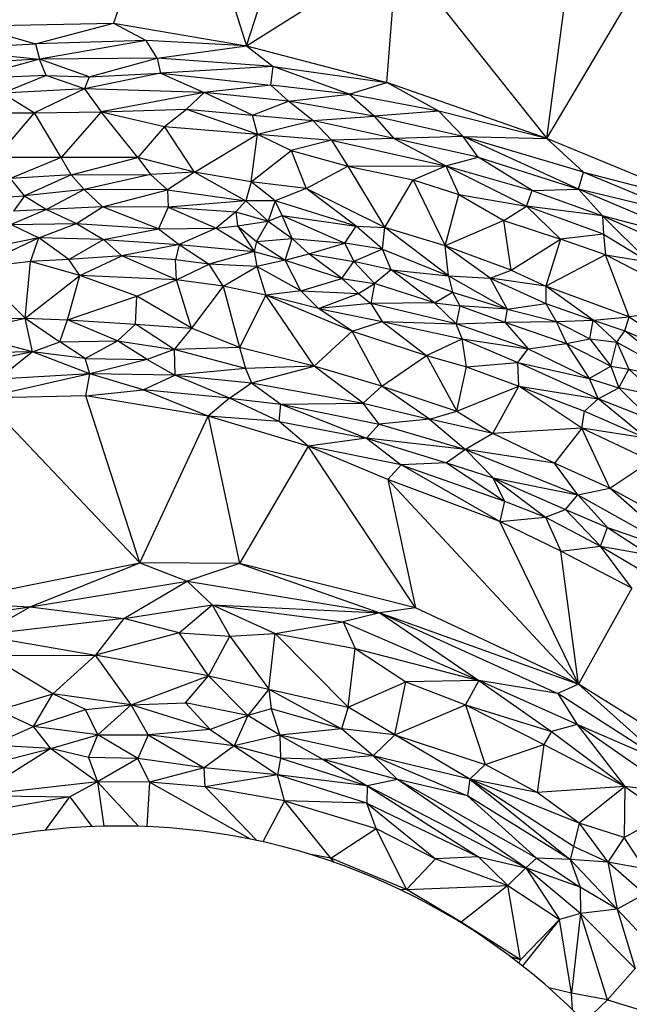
# Paper-space layout '_Superior' of a CAD drawing. Header units: millimetres. Extents: x 71 to 679, y -677 to -71.
# Tile 11 of 21: x 361 to 445, y -308 to -171. Entities that reach past the tile are written whole.
import ezdxf

# ---------------------------------------------------------------- set-up
doc = ezdxf.new("R2010")
doc.units = ezdxf.units.MM

psp = doc.layouts.new('_Superior')

# ---------------------------------------------------------------- linework, layer by layer
at = {"color": 7, "linetype": 'Continuous', "lineweight": 25}
for p, q in [((382.69, -145.47), (373.69, -171.78)), ((382.69, -145.47), (392.14, -174.92)), ((433.75, -187.75), (438.99, -148.27)), ((392.14, -174.92), (398.15, -156.18)), ((392.14, -174.92), (413.04, -161.74)), ((411.57, -179.99), (413.04, -161.74)), ((413.04, -161.74), (433.75, -187.75)), ((433.75, -187.75), (445.4, -168.11)), ((354.29, -172.17), (373.69, -171.78)), ((362.87, -174.65), (373.69, -171.78)), ((373.69, -171.78), (392.14, -174.92)), ((373.69, -171.78), (378.22, -174.19)), ((354.29, -172.17), (362.87, -174.65)), ((349.63, -175.37), (362.87, -174.65)), ((378.22, -174.19), (362.87, -174.65)), ((362.87, -174.65), (363.45, -176.76)), ((378.22, -174.19), (363.45, -176.76)), ((392.14, -174.92), (378.22, -174.19)), ((379.75, -176.61), (378.22, -174.19)), ((349.63, -175.37), (363.45, -176.76)), ((379.75, -176.61), (392.14, -174.92)), ((392.14, -174.92), (411.57, -179.99)), ((392.14, -174.92), (395.84, -177.78)), ((363.45, -176.76), (351.77, -177.43)), ((363.45, -176.76), (353.71, -179.45)), ((379.75, -176.61), (363.45, -176.76)), ((370.33, -179.21), (363.45, -176.76)), ((364.35, -179.05), (363.45, -176.76)), ((370.33, -179.21), (379.75, -176.61)), ((395.84, -177.78), (379.75, -176.61)), ((379.75, -176.61), (380.23, -178.7)), ((380.23, -178.7), (369.67, -180.86)), ((370.33, -179.21), (380.23, -178.7)), ((395.84, -177.78), (380.23, -178.7)), ((380.23, -178.7), (395.49, -180.36)), ((380.23, -178.7), (386.28, -181.41)), ((395.49, -180.36), (395.84, -177.78)), ((395.84, -177.78), (411.57, -179.99)), ((406.38, -181.63), (395.84, -177.78)), ((364.35, -179.05), (353.71, -179.45)), ((364.35, -179.05), (358.36, -181.46)), ((364.35, -179.05), (370.33, -179.21)), ((369.67, -180.86), (364.35, -179.05)), ((370.33, -179.21), (369.67, -180.86)), ((406.38, -181.63), (411.57, -179.99)), ((433.75, -187.75), (411.57, -179.99)), ((418.78, -183.97), (411.57, -179.99)), ((369.67, -180.86), (358.36, -181.46)), ((358.36, -181.46), (362.76, -184.19)), ((369.67, -180.86), (362.76, -184.19)), ((386.28, -181.41), (369.67, -180.86)), ((369.67, -180.86), (371.98, -184.09)), ((386.28, -181.41), (371.98, -184.09)), ((386.28, -181.41), (383.79, -183.69)), ((395.49, -180.36), (386.28, -181.41)), ((397.95, -182.6), (386.28, -181.41)), ((392.95, -184.52), (386.28, -181.41)), ((406.38, -181.63), (395.49, -180.36)), ((397.95, -182.6), (395.49, -180.36)), ((392.95, -184.52), (397.95, -182.6)), ((397.95, -182.6), (406.38, -181.63)), ((409.84, -184.67), (397.95, -182.6)), ((401.31, -185.29), (397.95, -182.6)), ((418.78, -183.97), (406.38, -181.63)), ((409.84, -184.67), (406.38, -181.63)), ((356.98, -184.19), (362.76, -184.19)), ((357.48, -190.38), (362.76, -184.19)), ((362.76, -184.19), (371.98, -184.09)), ((366.46, -190.41), (362.76, -184.19)), ((371.98, -184.09), (366.46, -190.41)), ((371.98, -184.09), (383.79, -183.69)), ((371.98, -184.09), (380.75, -186.12)), ((377.05, -190.41), (371.98, -184.09)), ((380.75, -186.12), (383.79, -183.69)), ((383.79, -183.69), (392.95, -184.52)), ((383.79, -183.69), (393.66, -187.15)), ((418.78, -183.97), (409.84, -184.67)), ((433.75, -187.75), (418.78, -183.97)), ((422.16, -187.48), (418.78, -183.97)), ((392.95, -184.52), (401.31, -185.29)), ((393.66, -187.15), (392.95, -184.52)), ((393.66, -187.15), (401.31, -185.29)), ((401.31, -185.29), (409.84, -184.67)), ((412.56, -187.76), (401.31, -185.29)), ((401.31, -185.29), (403.91, -187.98)), ((422.16, -187.48), (409.84, -184.67)), ((409.84, -184.67), (412.56, -187.76)), ((380.75, -186.12), (377.05, -190.41)), ((380.75, -186.12), (393.66, -187.15)), ((384.9, -192.44), (380.75, -186.12)), ((384.9, -192.44), (393.66, -187.15)), ((392.76, -193.78), (393.66, -187.15)), ((393.66, -187.15), (403.91, -187.98)), ((393.66, -187.15), (398.31, -189.43)), ((403.91, -187.98), (398.31, -189.43)), ((412.56, -187.76), (403.91, -187.98)), ((403.91, -187.98), (419.74, -191.57)), ((403.91, -187.98), (406.18, -191.62)), ((422.16, -187.48), (412.56, -187.76)), ((424.25, -190.36), (412.56, -187.76)), ((412.56, -187.76), (419.74, -191.57)), ((422.16, -187.48), (433.75, -187.75)), ((438.83, -192.44), (422.16, -187.48)), ((438.15, -194.78), (422.16, -187.48)), ((424.25, -190.36), (422.16, -187.48)), ((455.37, -196.71), (433.75, -187.75)), ((438.83, -192.44), (433.75, -187.75)), ((392.76, -193.78), (398.31, -189.43)), ((398.31, -189.43), (406.18, -191.62)), ((398.31, -189.43), (400.39, -194.7)), ((366.46, -190.41), (357.48, -190.38)), ((366.46, -190.41), (359.4, -193.29)), ((377.05, -190.41), (366.46, -190.41)), ((367.82, -192.82), (366.46, -190.41)), ((367.82, -192.82), (377.05, -190.41)), ((384.9, -192.44), (377.05, -190.41)), ((377.05, -190.41), (378.81, -192.78)), ((419.74, -191.57), (424.25, -190.36)), ((424.25, -190.36), (438.15, -194.78)), ((431.73, -194.99), (424.25, -190.36)), ((384.9, -192.44), (378.81, -192.78)), ((384.9, -192.44), (381.16, -194.88)), ((392.76, -193.78), (384.9, -192.44)), ((384.9, -192.44), (392.05, -196.43)), ((400.39, -194.7), (406.18, -191.62)), ((406.18, -191.62), (419.74, -191.57)), ((406.18, -191.62), (415.25, -193.5)), ((406.18, -191.62), (411.28, -200.13)), ((415.25, -193.5), (419.74, -191.57)), ((419.74, -191.57), (431.73, -194.99)), ((419.74, -191.57), (430.92, -197.15)), ((419.74, -191.57), (421.54, -195.52)), ((438.15, -194.78), (438.83, -192.44)), ((438.83, -192.44), (455.37, -196.71)), ((438.83, -192.44), (453.32, -198.48)), ((367.82, -192.82), (359.4, -193.29)), ((361.36, -195.72), (359.4, -193.29)), ((367.82, -192.82), (361.36, -195.72)), ((367.82, -192.82), (378.81, -192.78)), ((369.62, -194.84), (367.82, -192.82)), ((378.81, -192.78), (369.62, -194.84)), ((378.81, -192.78), (381.16, -194.88)), ((392.76, -193.78), (392.05, -196.43)), ((400.39, -194.7), (392.76, -193.78)), ((396.1, -196.39), (392.76, -193.78)), ((411.28, -200.13), (415.25, -193.5)), ((415.25, -193.5), (421.54, -195.52)), ((415.25, -193.5), (419.66, -202.64)), ((369.62, -194.84), (361.36, -195.72)), ((369.62, -194.84), (364.41, -197.6)), ((381.16, -194.88), (369.62, -194.84)), ((372.19, -197.22), (369.62, -194.84)), ((372.19, -197.22), (381.16, -194.88)), ((381.16, -194.88), (392.05, -196.43)), ((381.16, -194.88), (381.27, -197.29)), ((400.39, -194.7), (396.1, -196.39)), ((411.28, -200.13), (400.39, -194.7)), ((407.33, -199.9), (400.39, -194.7)), ((430.92, -197.15), (431.73, -194.99)), ((431.73, -194.99), (438.15, -194.78)), ((431.73, -194.99), (441.48, -198.48)), ((453.32, -198.48), (438.15, -194.78)), ((455.92, -202.33), (438.15, -194.78)), ((441.48, -198.48), (438.15, -194.78)), ((355.17, -196.06), (361.36, -195.72)), ((361.36, -195.72), (359.82, -197.82)), ((361.36, -195.72), (364.41, -197.6)), ((392.05, -196.43), (381.27, -197.29)), ((392.05, -196.43), (390.65, -197.92)), ((396.1, -196.39), (392.05, -196.43)), ((392.05, -196.43), (395.11, -199.23)), ((396.1, -196.39), (395.11, -199.23)), ((407.33, -199.9), (396.1, -196.39)), ((397.07, -198.45), (396.1, -196.39)), ((419.66, -202.64), (421.54, -195.52)), ((421.54, -195.52), (430.92, -197.15)), ((421.54, -195.52), (427.8, -199.13)), ((364.41, -197.6), (359.53, -199.71)), ((364.41, -197.6), (359.82, -197.82)), ((372.19, -197.22), (364.41, -197.6)), ((364.41, -197.6), (368.55, -199.54)), ((368.55, -199.54), (372.19, -197.22)), ((381.27, -197.29), (372.19, -197.22)), ((379.92, -200.29), (372.19, -197.22)), ((381.27, -197.29), (379.92, -200.29)), ((381.27, -197.29), (390.65, -197.92)), ((381.27, -197.29), (387.92, -200.19)), ((390.65, -197.92), (387.92, -200.19)), ((390.65, -197.92), (395.11, -199.23)), ((390.65, -197.92), (390.86, -199.87)), ((427.8, -199.13), (430.92, -197.15)), ((441.48, -198.48), (430.92, -197.15)), ((441.59, -201.01), (430.92, -197.15)), ((430.92, -197.15), (435.65, -201.74)), ((390.86, -199.87), (395.11, -199.23)), ((395.11, -199.23), (393.5, -202.07)), ((395.11, -199.23), (397.07, -198.45)), ((395.11, -199.23), (398.48, -201.64)), ((397.07, -198.45), (407.33, -199.9)), ((397.07, -198.45), (405.75, -202.29)), ((398.48, -201.64), (397.07, -198.45)), ((427.8, -199.13), (419.66, -202.64)), ((427.8, -199.13), (435.65, -201.74)), ((428.82, -206.03), (427.8, -199.13)), ((455.92, -202.33), (441.48, -198.48)), ((441.48, -198.48), (459.44, -206.44)), ((441.48, -198.48), (447.89, -204.89)), ((441.48, -198.48), (441.59, -201.01)), ((359.53, -199.71), (368.55, -199.54)), ((359.53, -199.71), (363.35, -201.54)), ((363.35, -201.54), (368.55, -199.54)), ((368.55, -199.54), (372.31, -201.75)), ((368.55, -199.54), (379.92, -200.29)), ((372.31, -201.75), (379.92, -200.29)), ((379.92, -200.29), (387.92, -200.19)), ((379.92, -200.29), (382.78, -202.46)), ((387.92, -200.19), (382.78, -202.46)), ((387.92, -200.19), (390.86, -199.87)), ((387.92, -200.19), (393.19, -203.45)), ((390.86, -199.87), (393.5, -202.07)), ((390.86, -199.87), (393.19, -203.45)), ((405.75, -202.29), (407.33, -199.9)), ((407.33, -199.9), (411.28, -200.13)), ((410.98, -203.11), (407.33, -199.9)), ((410.98, -203.11), (411.28, -200.13)), ((419.66, -202.64), (411.28, -200.13)), ((420.12, -206.8), (411.28, -200.13)), ((363.35, -201.54), (354.46, -205.78)), ((363.35, -201.54), (354.47, -203.3)), ((362.18, -204.82), (363.35, -201.54)), ((367.48, -204.56), (363.35, -201.54)), ((372.31, -201.75), (363.35, -201.54)), ((367.48, -204.56), (372.31, -201.75)), ((372.31, -201.75), (374.87, -204.05)), ((372.31, -201.75), (382.78, -202.46)), ((393.5, -202.07), (398.48, -201.64)), ((397.51, -204.64), (398.48, -201.64)), ((398.48, -201.64), (405.75, -202.29)), ((398.48, -201.64), (400.75, -203.76)), ((428.82, -206.03), (435.65, -201.74)), ((435.65, -201.74), (433.63, -208.26)), ((441.59, -201.01), (435.65, -201.74)), ((441.88, -203.91), (435.65, -201.74)), ((441.59, -201.01), (447.89, -204.89)), ((441.59, -201.01), (441.88, -203.91)), ((382.78, -202.46), (374.87, -204.05)), ((382.78, -202.46), (382.3, -204.61)), ((382.78, -202.46), (386.94, -205.21)), ((382.78, -202.46), (393.19, -203.45)), ((393.5, -202.07), (393.19, -203.45)), ((393.5, -202.07), (397.51, -204.64)), ((400.75, -203.76), (405.75, -202.29)), ((410.98, -203.11), (405.75, -202.29)), ((405.75, -202.29), (407, -204.82)), ((410.98, -203.11), (407, -204.82)), ((410.98, -203.11), (420.12, -206.8)), ((412.18, -206), (410.98, -203.11)), ((428.82, -206.03), (419.66, -202.64)), ((425.9, -207.11), (419.66, -202.64)), ((420.12, -206.8), (419.66, -202.64)), ((367.48, -204.56), (362.18, -204.82)), ((374.87, -204.05), (367.48, -204.56)), ((369.01, -206.77), (367.48, -204.56)), ((369.01, -206.77), (374.87, -204.05)), ((382.42, -207.38), (374.87, -204.05)), ((382.3, -204.61), (374.87, -204.05)), ((382.42, -207.38), (382.3, -204.61)), ((386.94, -205.21), (382.3, -204.61)), ((393.19, -203.45), (386.94, -205.21)), ((393.19, -203.45), (393.56, -205.5)), ((393.19, -203.45), (397.51, -204.64)), ((397.51, -204.64), (393.56, -205.5)), ((397.51, -204.64), (400.75, -203.76)), ((399.68, -208.87), (397.51, -204.64)), ((397.51, -204.64), (405.34, -207.16)), ((400.75, -203.76), (407, -204.82)), ((405.34, -207.16), (400.75, -203.76)), ((441.88, -203.91), (433.63, -208.26)), ((441.88, -203.91), (447.89, -204.89)), ((455.72, -211.09), (441.88, -203.91)), ((445.19, -212.51), (441.88, -203.91)), ((362.18, -204.82), (354.46, -205.78)), ((354.46, -205.78), (361.45, -212.68)), ((361.45, -212.68), (362.18, -204.82)), ((369.01, -206.77), (362.18, -204.82)), ((382.42, -207.38), (386.94, -205.21)), ((388.91, -208.25), (386.94, -205.21)), ((393.56, -205.5), (386.94, -205.21)), ((388.91, -208.25), (393.56, -205.5)), ((393.56, -205.5), (394.79, -209.47)), ((399.68, -208.87), (393.56, -205.5)), ((405.34, -207.16), (407, -204.82)), ((412.18, -206), (407, -204.82)), ((407, -204.82), (409.87, -207.85)), ((412.18, -206), (409.87, -207.85)), ((412.18, -206), (420.12, -206.8)), ((420.7, -209.06), (412.18, -206)), ((418.17, -210.56), (412.18, -206)), ((425.9, -207.11), (428.82, -206.03)), ((428.82, -206.03), (433.63, -208.26)), ((361.45, -212.68), (369.01, -206.77)), ((367.31, -212.93), (369.01, -206.77)), ((376.91, -209.65), (369.01, -206.77)), ((382.42, -207.38), (369.01, -206.77)), ((376.91, -209.65), (382.42, -207.38)), ((384.52, -214.08), (382.42, -207.38)), ((388.91, -208.25), (382.42, -207.38)), ((399.68, -208.87), (405.34, -207.16)), ((407.67, -209.27), (405.34, -207.16)), ((405.34, -207.16), (409.87, -207.85)), ((420.12, -206.8), (425.9, -207.11)), ((420.12, -206.8), (428.28, -211.41)), ((420.12, -206.8), (420.7, -209.06)), ((433.63, -208.26), (425.9, -207.11)), ((425.9, -207.11), (433.63, -210.65)), ((425.9, -207.11), (428.28, -211.41)), ((388.91, -208.25), (384.52, -214.08)), ((388.91, -208.25), (391.15, -216.75)), ((394.79, -209.47), (388.91, -208.25)), ((399.68, -208.87), (394.79, -209.47)), ((402.11, -211.34), (399.68, -208.87)), ((399.68, -208.87), (407.67, -209.27)), ((407.67, -209.27), (409.87, -207.85)), ((409.87, -207.85), (409.37, -210.65)), ((418.17, -210.56), (409.87, -207.85)), ((445.19, -212.51), (433.63, -208.26)), ((440.18, -212.97), (433.63, -208.26)), ((433.63, -208.26), (433.63, -210.65)), ((367.31, -212.93), (376.91, -209.65)), ((376.76, -213.51), (376.91, -209.65)), ((384.52, -214.08), (376.91, -209.65)), ((394.79, -209.47), (391.15, -216.75)), ((401.5, -219.33), (394.79, -209.47)), ((406.77, -214.47), (394.79, -209.47)), ((402.11, -211.34), (394.79, -209.47)), ((402.11, -211.34), (407.67, -209.27)), ((407.67, -209.27), (409.37, -210.65)), ((418.17, -210.56), (420.7, -209.06)), ((420.7, -209.06), (428.28, -211.41)), ((420.7, -209.06), (421.72, -210.99)), ((409.37, -210.65), (402.11, -211.34)), ((406.77, -214.47), (402.11, -211.34)), ((402.11, -211.34), (410.91, -213.16)), ((418.17, -210.56), (409.37, -210.65)), ((409.37, -210.65), (410.91, -213.16)), ((421.2, -213.45), (409.37, -210.65)), ((421.2, -213.45), (418.17, -210.56)), ((418.17, -210.56), (421.72, -210.99)), ((421.72, -210.99), (421.2, -213.45)), ((428.28, -211.41), (421.72, -210.99)), ((421.72, -210.99), (427.93, -213.22)), ((428.28, -211.41), (427.93, -213.22)), ((428.28, -211.41), (433.63, -210.65)), ((428.28, -211.41), (435.05, -213.12)), ((433.63, -210.65), (440.18, -212.97)), ((433.63, -210.65), (435.05, -213.12)), ((455.72, -211.09), (445.19, -212.51)), ((348.27, -213.04), (361.45, -212.68)), ((352.46, -214.7), (361.45, -212.68)), ((362.47, -217.37), (361.45, -212.68)), ((361.45, -212.68), (366.24, -215.96)), ((361.45, -212.68), (367.31, -212.93)), ((366.24, -215.96), (367.31, -212.93)), ((374.23, -215.83), (367.31, -212.93)), ((367.31, -212.93), (376.76, -213.51)), ((435.05, -213.12), (440.18, -212.97)), ((439.71, -215.54), (440.18, -212.97)), ((440.18, -212.97), (445.19, -212.51)), ((440.18, -212.97), (444.57, -214.42)), ((440.18, -212.97), (443.48, -216.01)), ((444.57, -214.42), (445.19, -212.51)), ((445.19, -212.51), (454.19, -218.6)), ((374.23, -215.83), (376.76, -213.51)), ((382.12, -217.03), (376.76, -213.51)), ((376.76, -213.51), (384.52, -214.08)), ((384.52, -214.08), (382.12, -217.03)), ((391.15, -216.75), (384.52, -214.08)), ((406.77, -214.47), (410.91, -213.16)), ((410.91, -213.16), (417.1, -217.85)), ((410.91, -213.16), (422, -215.54)), ((410.91, -213.16), (421.2, -213.45)), ((421.2, -213.45), (427.93, -213.22)), ((422, -215.54), (421.2, -213.45)), ((431.17, -216.93), (421.2, -213.45)), ((427.93, -213.22), (435.05, -213.12)), ((427.93, -213.22), (436.5, -216.21)), ((427.93, -213.22), (431.17, -216.93)), ((435.05, -213.12), (439.71, -215.54)), ((435.05, -213.12), (436.5, -216.21)), ((362.47, -217.37), (352.46, -214.7)), ((401.5, -219.33), (406.77, -214.47)), ((410.9, -222.12), (406.77, -214.47)), ((406.77, -214.47), (417.1, -217.85)), ((417.1, -217.85), (422, -215.54)), ((422.62, -219.42), (422, -215.54)), ((422, -215.54), (429.76, -218.85)), ((422, -215.54), (431.17, -216.93)), ((436.5, -216.21), (439.71, -215.54)), ((439.71, -215.54), (443.48, -216.01)), ((439.71, -215.54), (442.62, -219.33)), ((443.48, -216.01), (444.57, -214.42)), ((444.57, -214.42), (454.19, -218.6)), ((452.94, -221.29), (444.57, -214.42)), ((362.47, -217.37), (366.24, -215.96)), ((366.24, -215.96), (374.23, -215.83)), ((369.77, -218.29), (366.24, -215.96)), ((369.77, -218.29), (374.23, -215.83)), ((378.35, -218.42), (374.23, -215.83)), ((374.23, -215.83), (382.12, -217.03)), ((382.12, -217.03), (378.35, -218.42)), ((391.15, -216.75), (382.12, -217.03)), ((382.12, -217.03), (382.18, -220.58)), ((392.01, -219.64), (382.12, -217.03)), ((401.5, -219.33), (391.15, -216.75)), ((391.15, -216.75), (392.01, -219.64)), ((429.76, -218.85), (431.17, -216.93)), ((431.17, -216.93), (436.5, -216.21)), ((431.17, -216.93), (439.63, -221.05)), ((436.5, -216.21), (442.62, -219.33)), ((436.5, -216.21), (439.63, -221.05)), ((442.62, -219.33), (443.48, -216.01)), ((443.48, -216.01), (452.94, -221.29)), ((443.48, -216.01), (445.14, -219.74)), ((362.47, -217.37), (348.33, -217.6)), ((362.47, -217.37), (353.27, -219.26)), ((362.47, -217.37), (357.71, -221.12)), ((370.41, -220.38), (362.47, -217.37)), ((369.77, -218.29), (362.47, -217.37)), ((370.41, -220.38), (369.77, -218.29)), ((369.77, -218.29), (378.35, -218.42)), ((378.35, -218.42), (370.41, -220.38)), ((378.35, -218.42), (382.18, -220.58)), ((410.9, -222.12), (417.1, -217.85)), ((417.1, -217.85), (421.27, -225.58)), ((417.1, -217.85), (422.62, -219.42)), ((392.01, -219.64), (382.18, -220.58)), ((401.5, -219.33), (392.01, -219.64)), ((392.01, -219.64), (392.8, -221.64)), ((392.8, -221.64), (401.5, -219.33)), ((408.32, -224.46), (401.5, -219.33)), ((410.9, -222.12), (401.5, -219.33)), ((421.27, -225.58), (422.62, -219.42)), ((422.62, -219.42), (429.76, -218.85)), ((422.62, -219.42), (429.89, -222.09)), ((429.89, -222.09), (429.76, -218.85)), ((440.86, -223.87), (429.76, -218.85)), ((429.76, -218.85), (439.63, -221.05)), ((439.63, -221.05), (442.62, -219.33)), ((442.62, -219.33), (445.14, -219.74)), ((442.62, -219.33), (443.75, -222.33)), ((443.75, -222.33), (445.14, -219.74)), ((445.14, -219.74), (452.94, -221.29)), ((445.14, -219.74), (449.16, -223.48)), ((370.41, -220.38), (355.65, -223.77)), ((370.41, -220.38), (357.71, -221.12)), ((369.86, -223.46), (370.41, -220.38)), ((377.8, -222.62), (370.41, -220.38)), ((382.18, -220.58), (370.41, -220.38)), ((377.8, -222.62), (382.18, -220.58)), ((389.79, -223.78), (382.18, -220.58)), ((382.18, -220.58), (392.8, -221.64)), ((439.63, -221.05), (440.86, -223.87)), ((439.63, -221.05), (443.75, -222.33)), ((389.79, -223.78), (392.8, -221.64)), ((392.8, -221.64), (396.89, -224.6)), ((392.8, -221.64), (408.32, -224.46)), ((408.32, -224.46), (410.9, -222.12)), ((417.48, -226.67), (410.9, -222.12)), ((410.9, -222.12), (421.27, -225.58)), ((421.27, -225.58), (429.89, -222.09)), ((426.29, -228.65), (429.89, -222.09)), ((438.59, -227.93), (429.89, -222.09)), ((429.89, -222.09), (439, -225.56)), ((429.89, -222.09), (440.86, -223.87)), ((440.86, -223.87), (443.75, -222.33)), ((443.75, -222.33), (448.16, -226.73)), ((449.16, -223.48), (443.75, -222.33)), ((369.86, -223.46), (355.65, -223.77)), ((355.65, -223.77), (377.33, -246.61)), ((369.86, -223.46), (377.8, -222.62)), ((386.8, -226.27), (369.86, -223.46)), ((377.33, -246.61), (369.86, -223.46)), ((386.8, -226.27), (377.8, -222.62)), ((389.79, -223.78), (377.8, -222.62)), ((389.79, -223.78), (386.8, -226.27)), ((396.67, -227.01), (389.79, -223.78)), ((389.79, -223.78), (396.89, -224.6)), ((439, -225.56), (440.86, -223.87)), ((447.55, -229.31), (440.86, -223.87)), ((448.16, -226.73), (440.86, -223.87)), ((396.67, -227.01), (396.89, -224.6)), ((396.89, -224.6), (408.32, -224.46)), ((396.89, -224.6), (408.76, -229.32)), ((396.89, -224.6), (410.51, -227.38)), ((410.51, -227.38), (408.32, -224.46)), ((408.32, -224.46), (417.48, -226.67)), ((377.33, -246.61), (386.8, -226.27)), ((400.69, -230.43), (386.8, -226.27)), ((386.8, -226.27), (391.16, -246.69)), ((396.67, -227.01), (386.8, -226.27)), ((417.48, -226.67), (421.27, -225.58)), ((421.27, -225.58), (426.29, -228.65)), ((438.59, -227.93), (439, -225.56)), ((439, -225.56), (447.55, -229.31)), ((400.69, -230.43), (396.67, -227.01)), ((396.67, -227.01), (408.76, -229.32)), ((410.51, -227.38), (408.76, -229.32)), ((417.48, -226.67), (410.51, -227.38)), ((410.51, -227.38), (422.49, -230.9)), ((417.48, -226.67), (422.49, -230.9)), ((426.29, -228.65), (417.48, -226.67)), ((438.59, -227.93), (426.29, -228.65)), ((438.59, -227.93), (434.8, -232.78)), ((442.51, -236.24), (438.59, -227.93)), ((448.16, -232.45), (438.59, -227.93)), ((447.55, -229.31), (438.59, -227.93)), ((408.76, -229.32), (400.69, -230.43)), ((408.76, -229.32), (413.55, -233.03)), ((408.76, -229.32), (419.86, -232.72)), ((422.49, -230.9), (408.76, -229.32)), ((426.29, -228.65), (422.49, -230.9)), ((434.8, -232.78), (426.29, -228.65)), ((400.69, -230.43), (391.16, -246.69)), ((415.57, -252.84), (400.69, -230.43)), ((411.74, -235.06), (400.69, -230.43)), ((413.55, -233.03), (400.69, -230.43)), ((422.49, -230.9), (419.86, -232.72)), ((422.49, -230.9), (426.33, -234.8)), ((422.49, -230.9), (438.04, -237.18)), ((434.8, -232.78), (422.49, -230.9)), ((413.55, -233.03), (411.74, -235.06)), ((419.86, -232.72), (413.55, -233.03)), ((427.24, -240.87), (413.55, -233.03)), ((413.55, -233.03), (427.91, -238.04)), ((419.86, -232.72), (427.91, -238.04)), ((419.86, -232.72), (426.33, -234.8)), ((438.04, -237.18), (434.8, -232.78)), ((442.51, -236.24), (434.8, -232.78)), ((442.51, -236.24), (448.16, -232.45)), ((427.91, -238.04), (426.33, -234.8)), ((426.33, -234.8), (433.56, -240.29)), ((426.33, -234.8), (436.34, -239.23)), ((426.33, -234.8), (438.04, -237.18)), ((411.74, -235.06), (415.57, -252.84)), ((438.13, -263.43), (411.74, -235.06)), ((427.24, -240.87), (411.74, -235.06)), ((436.34, -239.23), (438.04, -237.18)), ((438.04, -237.18), (442.51, -236.24)), ((438.04, -237.18), (442.19, -241.7)), ((438.04, -237.18), (452.76, -245.39)), ((452.76, -245.39), (442.51, -236.24)), ((454.61, -242.99), (442.51, -236.24)), ((427.91, -238.04), (427.24, -240.87)), ((427.91, -238.04), (433.56, -240.29)), ((427.24, -240.87), (433.56, -240.29)), ((433.56, -240.29), (436.34, -239.23)), ((433.56, -240.29), (435.68, -244.99)), ((433.56, -240.29), (441.22, -244.28)), ((441.22, -244.28), (436.34, -239.23)), ((436.34, -239.23), (442.19, -241.7)), ((435.68, -244.99), (427.24, -240.87)), ((438.13, -263.43), (427.24, -240.87)), ((441.22, -244.28), (442.19, -241.7)), ((442.19, -241.7), (448, -245.48)), ((442.19, -241.7), (452.76, -245.39)), ((435.68, -244.99), (441.22, -244.28)), ((445.53, -250.12), (441.22, -244.28)), ((441.22, -244.28), (450.23, -249.65)), ((441.22, -244.28), (448, -245.48)), ((445.53, -250.12), (435.68, -244.99)), ((438.13, -263.43), (435.68, -244.99)), ((350.38, -252.06), (377.33, -246.61)), ((362.16, -252.73), (377.33, -246.61)), ((391.16, -246.69), (377.33, -246.61)), ((377.33, -246.61), (383.89, -249.17)), ((391.16, -246.69), (383.89, -249.17)), ((415.57, -252.84), (391.16, -246.69)), ((391.16, -246.69), (410.59, -253.52)), ((362.16, -252.73), (383.89, -249.17)), ((375.12, -254.34), (383.89, -249.17)), ((383.89, -249.17), (410.59, -253.52)), ((383.89, -249.17), (387.39, -252.41)), ((445.53, -250.12), (438.13, -263.43)), ((350.38, -252.06), (362.16, -252.73)), ((375.12, -254.34), (387.39, -252.41)), ((382.8, -256.31), (387.39, -252.41)), ((387.39, -252.41), (410.59, -253.52)), ((387.39, -252.41), (405.54, -254.79)), ((387.39, -252.41), (396.1, -256.39)), ((387.39, -252.41), (389.82, -256.78)), ((354.29, -253.77), (362.16, -252.73)), ((355.17, -256.63), (362.16, -252.73)), ((362.16, -252.73), (375.12, -254.34)), ((410.59, -253.52), (405.54, -254.79)), ((415.57, -252.84), (410.59, -253.52)), ((410.59, -253.52), (438.13, -263.43)), ((410.59, -253.52), (435.28, -264.72)), ((410.59, -253.52), (424.31, -262.94)), ((438.13, -263.43), (415.57, -252.84)), ((375.12, -254.34), (355.17, -256.63)), ((375.12, -254.34), (371.21, -259.4)), ((382.8, -256.31), (375.12, -254.34)), ((396.1, -256.39), (405.54, -254.79)), ((405.54, -254.79), (424.31, -262.94)), ((405.54, -254.79), (407.19, -258.48)), ((355.17, -256.63), (371.21, -259.4)), ((382.8, -256.31), (371.21, -259.4)), ((382.8, -256.31), (389.82, -256.78)), ((386.86, -262.27), (382.8, -256.31)), ((389.82, -256.78), (396.1, -256.39)), ((395.23, -264.11), (396.1, -256.39)), ((396.1, -256.39), (407.19, -258.48)), ((396.1, -256.39), (406.2, -266.6)), ((386.86, -262.27), (389.82, -256.78)), ((389.82, -256.78), (395.23, -264.11)), ((356.51, -259.48), (371.21, -259.4)), ((371.21, -259.4), (365.29, -264.76)), ((386.86, -262.27), (371.21, -259.4)), ((376.14, -266.29), (371.21, -259.4)), ((406.2, -266.6), (407.19, -258.48)), ((407.19, -258.48), (424.31, -262.94)), ((407.19, -258.48), (414.23, -263.12)), ((365.29, -264.76), (356.51, -259.48)), ((376.14, -266.29), (386.86, -262.27)), ((383.67, -266.01), (386.86, -262.27)), ((386.86, -262.27), (395.23, -264.11)), ((392.3, -267.76), (386.86, -262.27)), ((406.2, -266.6), (414.23, -263.12)), ((412.69, -270.45), (414.23, -263.12)), ((424.31, -262.94), (414.23, -263.12)), ((414.23, -263.12), (422.49, -266.3)), ((424.31, -262.94), (422.49, -266.3)), ((435.28, -264.72), (424.31, -262.94)), ((437.94, -269.01), (424.31, -262.94)), ((424.31, -262.94), (434.41, -269.98)), ((438.13, -263.43), (435.28, -264.72)), ((451.91, -272.01), (438.13, -263.43)), ((438.13, -263.43), (450.3, -274.36)), ((357.69, -267.04), (365.29, -264.76)), ((362.59, -269.28), (365.29, -264.76)), ((376.14, -266.29), (365.29, -264.76)), ((369.83, -266.93), (365.29, -264.76)), ((395.23, -264.11), (392.3, -267.76)), ((395.23, -264.11), (406.2, -266.6)), ((395.23, -264.11), (405.3, -269.61)), ((395.23, -264.11), (395.55, -266.87)), ((450.3, -274.36), (435.28, -264.72)), ((435.28, -264.72), (437.94, -269.01)), ((376.14, -266.29), (383.67, -266.01)), ((392.3, -267.76), (383.67, -266.01)), ((383.67, -266.01), (387.1, -269.74)), ((357.69, -267.04), (362.59, -269.28)), ((362.59, -269.28), (369.83, -266.93)), ((369.83, -266.93), (376.14, -266.29)), ((371.54, -270.44), (369.83, -266.93)), ((371.54, -270.44), (376.14, -266.29)), ((378.51, -270.47), (376.14, -266.29)), ((387.1, -269.74), (376.14, -266.29)), ((395.55, -266.87), (392.3, -267.76)), ((405.3, -269.61), (395.55, -266.87)), ((395.55, -266.87), (396.74, -270.48)), ((406.2, -266.6), (405.3, -269.61)), ((412.69, -270.45), (406.2, -266.6)), ((412.69, -270.45), (422.49, -266.3)), ((422.49, -266.3), (434.41, -269.98)), ((422.49, -266.3), (433.34, -271.8)), ((422.49, -266.3), (425.22, -274.57)), ((392.3, -267.76), (387.1, -269.74)), ((392.3, -267.76), (390.4, -272)), ((396.74, -270.48), (392.3, -267.76)), ((356.79, -271.9), (362.59, -269.28)), ((371.54, -270.44), (362.59, -269.28)), ((364.99, -272.35), (362.59, -269.28)), ((387.1, -269.74), (378.51, -270.47)), ((387.1, -269.74), (390.4, -272)), ((405.3, -269.61), (396.74, -270.48)), ((412.69, -270.45), (405.3, -269.61)), ((409.68, -273.37), (405.3, -269.61)), ((434.41, -269.98), (433.34, -271.8)), ((437.94, -269.01), (434.41, -269.98)), ((434.41, -269.98), (444.55, -277.6)), ((450.3, -274.36), (437.94, -269.01)), ((451.55, -278.51), (437.94, -269.01)), ((437.94, -269.01), (444.55, -277.6)), ((364.99, -272.35), (371.54, -270.44)), ((370.24, -273.62), (371.54, -270.44)), ((377.05, -273.72), (371.54, -270.44)), ((371.54, -270.44), (378.51, -270.47)), ((378.51, -270.47), (377.05, -273.72)), ((378.51, -270.47), (386.24, -275.04)), ((390.4, -272), (378.51, -270.47)), ((396.74, -270.48), (390.4, -272)), ((409.68, -273.37), (396.74, -270.48)), ((396.74, -270.48), (402.74, -273.87)), ((396.74, -270.48), (396.82, -273.71)), ((412.69, -270.45), (409.68, -273.37)), ((412.69, -270.45), (425.22, -274.57)), ((423.1, -276.6), (412.69, -270.45)), ((353.31, -275.32), (364.99, -272.35)), ((364.99, -272.35), (354.66, -278.88)), ((364.99, -272.35), (356.79, -271.9)), ((364.99, -272.35), (371.49, -276.96)), ((370.24, -273.62), (364.99, -272.35)), ((390.4, -272), (386.24, -275.04)), ((390.4, -272), (396.42, -276.02)), ((396.82, -273.71), (390.4, -272)), ((425.22, -274.57), (433.34, -271.8)), ((433.34, -271.8), (432.42, -278.45)), ((433.34, -271.8), (444.55, -277.6)), ((370.24, -273.62), (371.49, -276.96)), ((377.05, -273.72), (370.24, -273.62)), ((377.05, -273.72), (371.49, -276.96)), ((378.7, -277), (377.05, -273.72)), ((386.24, -275.04), (377.05, -273.72)), ((396.82, -273.71), (396.42, -276.02)), ((396.82, -273.71), (408.86, -277.52)), ((402.74, -273.87), (396.82, -273.71)), ((409.68, -273.37), (402.74, -273.87)), ((402.74, -273.87), (408.86, -277.52)), ((413.07, -276.67), (402.74, -273.87)), ((423.1, -276.6), (409.68, -273.37)), ((409.68, -273.37), (422.75, -278.92)), ((413.07, -276.67), (409.68, -273.37)), ((386.24, -275.04), (378.7, -277)), ((386.41, -277.65), (386.24, -275.04)), ((396.42, -276.02), (386.24, -275.04)), ((425.22, -274.57), (423.1, -276.6)), ((432.42, -278.45), (425.22, -274.57)), ((371.49, -276.96), (354.66, -278.88)), ((371.49, -276.96), (367.66, -279.05)), ((371.49, -276.96), (372.33, -283.12)), ((378.7, -277), (371.49, -276.96)), ((371.49, -276.96), (377.16, -283.13)), ((378.7, -277), (378.32, -283.18)), ((386.41, -277.65), (378.7, -277)), ((392.7, -284.94), (378.7, -277)), ((396.42, -276.02), (386.41, -277.65)), ((397.38, -279.61), (396.42, -276.02)), ((408.81, -279.91), (396.42, -276.02)), ((408.86, -277.52), (396.42, -276.02)), ((413.07, -276.67), (408.86, -277.52)), ((430.83, -288.91), (413.07, -276.67)), ((432.31, -287.57), (413.07, -276.67)), ((422.75, -278.92), (413.07, -276.67)), ((423.1, -276.6), (422.75, -278.92)), ((432.42, -278.45), (423.1, -276.6)), ((438.25, -282.72), (423.1, -276.6)), ((437.47, -285.94), (423.1, -276.6)), ((423.1, -276.6), (437, -287.75)), ((397.38, -279.61), (386.41, -277.65)), ((386.41, -277.65), (393.54, -285.12)), ((408.86, -277.52), (408.81, -279.91)), ((408.86, -277.52), (424.28, -287.37)), ((430.83, -288.91), (408.86, -277.52)), ((444.55, -277.6), (432.42, -278.45)), ((438.25, -282.72), (432.42, -278.45)), ((444.55, -277.6), (438.25, -282.72)), ((444.55, -277.6), (444.47, -284.68)), ((451.55, -278.51), (444.55, -277.6)), ((444.55, -277.6), (450.11, -281.55)), ((354.66, -278.88), (367.66, -279.05)), ((367.66, -279.05), (357.07, -280.9)), ((364.25, -283.69), (367.66, -279.05)), ((367.66, -279.05), (370.71, -283.18)), ((397.38, -279.61), (394.39, -285.31)), ((403.82, -287.58), (397.38, -279.61)), ((397.38, -279.61), (410.11, -283.45)), ((408.81, -279.91), (397.38, -279.61)), ((437, -287.75), (422.75, -278.92)), ((422.75, -278.92), (432.31, -287.57)), ((408.81, -279.91), (418.33, -287.66)), ((408.81, -279.91), (424.28, -287.37)), ((410.11, -283.45), (408.81, -279.91)), ((444.47, -284.68), (450.11, -281.55)), ((403.82, -287.58), (410.11, -283.45)), ((414.31, -291.92), (410.11, -283.45)), ((410.11, -283.45), (418.33, -287.66)), ((438.25, -282.72), (437.47, -285.94)), ((444.47, -284.68), (438.25, -282.72)), ((438.25, -282.72), (442.22, -288.11)), ((444.47, -284.68), (442.22, -288.11)), ((447.34, -289.04), (444.47, -284.68)), ((437.47, -285.94), (437, -287.75)), ((442.22, -288.11), (437.47, -285.94)), ((403.82, -287.58), (400.83, -287.02)), ((414.31, -291.92), (403.82, -287.58)), ((404.3, -288.15), (403.82, -287.58)), ((414.31, -291.92), (418.33, -287.66)), ((424.28, -287.37), (418.33, -287.66)), ((418.33, -287.66), (428.36, -291.34)), ((424.28, -287.37), (428.36, -291.34)), ((424.28, -287.37), (430.83, -288.91)), ((432.31, -287.57), (430.83, -288.91)), ((432.31, -287.57), (438.37, -291.56)), ((437, -287.75), (432.31, -287.57)), ((437, -287.75), (438.37, -291.56)), ((443.49, -294.64), (437, -287.75)), ((442.22, -288.11), (437, -287.75)), ((428.36, -291.34), (430.83, -288.91)), ((438.43, -295.22), (430.83, -288.91)), ((430.83, -288.91), (435.5, -296.06)), ((438.37, -291.56), (430.83, -288.91)), ((447.34, -289.04), (442.22, -288.11)), ((447.31, -292.57), (442.22, -288.11)), ((442.22, -288.11), (443.49, -294.64)), ((414.31, -291.92), (413.5, -291.96)), ((414.31, -291.92), (428.36, -291.34)), ((421.9, -296.44), (414.31, -291.92)), ((428.36, -291.34), (421.9, -296.44)), ((430.11, -301.65), (428.36, -291.34)), ((428.36, -291.34), (435.5, -296.06)), ((443.49, -294.64), (438.37, -291.56)), ((438.37, -291.56), (438.43, -295.22)), ((447.31, -292.57), (443.49, -294.64)), ((443.49, -294.64), (438.43, -295.22)), ((443.49, -294.64), (446.02, -302.86)), ((448.88, -300.41), (443.49, -294.64)), ((435.5, -296.06), (430.11, -301.65)), ((435.5, -296.06), (430.39, -302.51)), ((438.43, -295.22), (435.5, -296.06)), ((437.19, -306.26), (435.5, -296.06)), ((438.43, -295.22), (437.19, -306.26)), ((442.15, -307.18), (438.43, -295.22)), ((438.43, -295.22), (446.02, -302.86)), ((421.9, -296.44), (421.55, -296.34)), ((421.9, -296.44), (421.83, -296.51)), ((430.11, -301.65), (421.9, -296.44)), ((430.11, -301.65), (428.74, -301.23)), ((429.9, -302.12), (430.11, -301.65)), ((446.02, -302.86), (442.15, -307.18)), ((437.19, -306.26), (434.02, -305.53)), ((442.15, -307.18), (437.19, -306.26)), ((437.3, -308.57), (437.19, -306.26)), ((438.99, -310.26), (442.15, -307.18)), ((442.15, -307.18), (447.88, -308.95))]:
    psp.add_line(p, q, dxfattribs=at)
for start, end in [(90, 270), (270, 90)]:
    psp.add_arc((374.56, -373.1), 90, start, end, dxfattribs=at)

doc.saveas('drawing.dxf')
